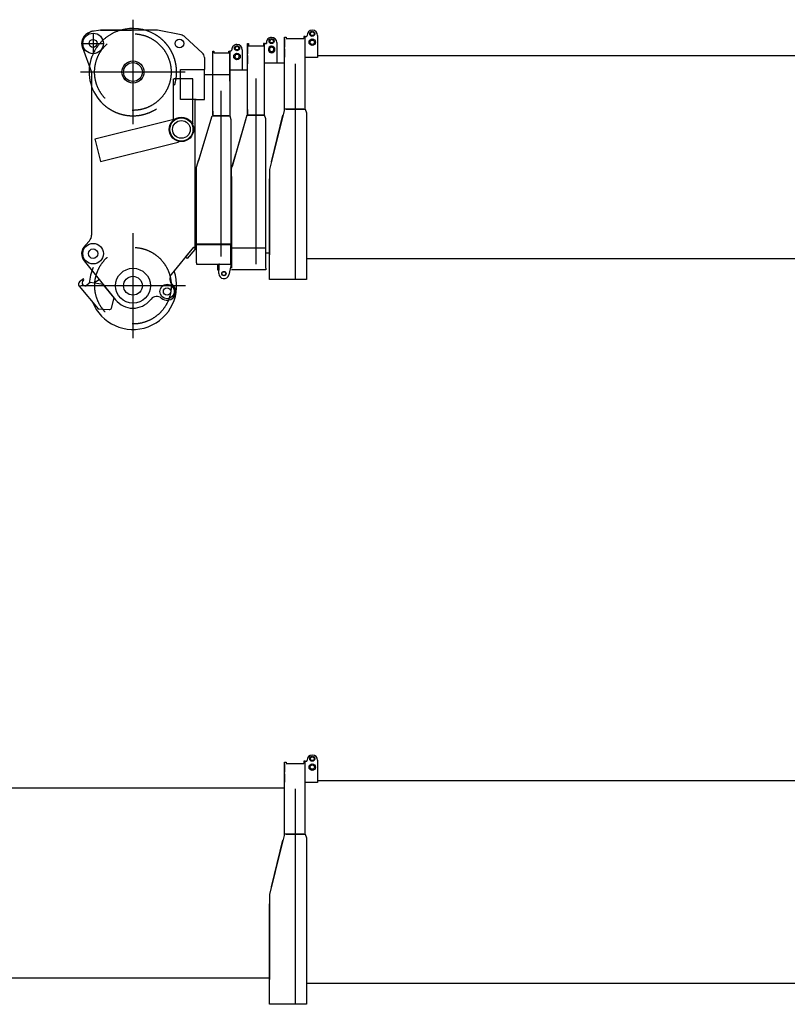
# Model space of a CAD drawing. Extents: x 9952 to 74774, y 3350 to 51482.
# Tile 10 of 15: x 48739 to 54033, y 38755 to 45547. Entities that reach past the tile are written whole.
import ezdxf

# ---------------------------------------------------------------- set-up
doc = ezdxf.new("R2010")
doc.units = 0
doc.header["$LTSCALE"] = 50
doc.linetypes.add('CENTER', pattern=[50.5, 30, -9, 2.5, -9])
doc.linetypes.add('HIDDEN', pattern=[12.6, 8.4, -4.2])
for name, color, linetype in [('1', 7, 'CONTINUOUS'), ('11', 7, 'CONTINUOUS'), ('200', 7, 'CONTINUOUS'), ('611', 7, 'CONTINUOUS')]:
    doc.layers.add(name, color=color, linetype=linetype)

# ---------------------------------------------------------------- blocks, each defined once
blk = doc.blocks.new('*G35')
at = {"layer": '1', "color": 7, "linetype": 'CONTINUOUS'}
for p, q in [((50792.9, 40299), (55908.6, 40299)), ((55722.6, 38898), (50717, 38898))]:
    blk.add_line(p, q, dxfattribs=at)
at = {"layer": '11', "color": 7, "linetype": 'CONTINUOUS'}
for p, q in [((50566, 40426.5), (50576, 40426.5)), ((50566, 39929.4), (50566, 40426.5)), ((50566, 40412.6), (50566, 40356.6)), ((50576, 40426.5), (50576, 40416.4)), ((50576, 40416.4), (50698, 40416.4)), ((50708, 40431.4), (50698, 40431.4)), ((50698, 40431.4), (50698, 40416.4)), ((50708, 39929.4), (50708, 40431.4)), ((50708, 40286.1), (50708, 40431.4)), ((50708, 40431.4), (50715.8, 40431.4)), ((50720.8, 40436.4), (50720.8, 40438.4)), ((50793.2, 40438.4), (50792.8, 40287.2)), ((50566, 40344.7), (50566, 40288.7)), ((50792.8, 40286.1), (50708, 40286.1)), ((50792.8, 40287.2), (50792.8, 40286.1)), ((50474.5, 39566.5), (50554.3, 39888)), ((50562, 39919.1), (50500.8, 39672.4)), ((50698, 39929.4), (50562, 39929.4)), ((50562, 39929.4), (50562, 39919.1)), ((50576, 39929.4), (50602, 39929.4)), ((50698, 39929.4), (50576, 39929.4)), ((50591.4, 39929.4), (50708, 39929.4)), ((50708, 39929.4), (50717, 39904.4)), ((50717, 39904.4), (50717, 39737.4)), ((50717, 39737.4), (50717, 39627.8)), ((50500.3, 39670.4), (50461, 39512.3)), ((50717, 39627.8), (50717, 39514.4)), ((50461, 39512.3), (50461, 38925.4)), ((50717, 39514.4), (50717, 39193.7)), ((50461, 39163.5), (50461, 39448.2)), ((50717, 39193.7), (50717, 38755.4)), ((50461, 38755.4), (50461, 39163.5)), ((50461, 38770.4), (50461, 38925.4)), ((50717, 38755.4), (50461, 38755.4))]:
    blk.add_line(p, q, dxfattribs=at)
at = {"layer": '11', "color": 7, "linetype": 'CENTER'}
blk.add_line((50640, 38755.4), (50640, 40241.9), dxfattribs=at)
at = {"layer": '11', "color": 7, "linetype": 'CONTINUOUS'}
for centre, radius in [((50757, 40391.4), 22.5), ((50757, 40449.4), 17.5), ((50757, 40449.4), 12.8), ((50757, 40391.4), 15)]:
    blk.add_circle(centre, radius, dxfattribs=at)
for centre, radius, start, end in [((50715.8, 40436.4), 5, -90, -0.00873), ((50757, 40438.4), 36.2, 0, 179.99518)]:
    blk.add_arc(centre, radius, start, end, dxfattribs=at)
at = {"layer": '611', "color": 7, "linetype": 'CONTINUOUS'}
for p, q in [((50708, 40363.3), (50708, 40406)), ((50708, 40295.4), (50708, 40338.1))]:
    blk.add_line(p, q, dxfattribs=at)
blk = doc.blocks.new('*G37')
at = {"layer": '1', "color": 7, "linetype": 'CONTINUOUS'}
for p, q in [((45512.7, 40390.1), (45512.7, 40246.7)), ((50461, 38936), (45435.8, 38936))]:
    blk.add_line(p, q, dxfattribs=at)
at = {"layer": '11', "color": 7, "linetype": 'CONTINUOUS'}
for p, q in [((45309.8, 39897.6), (45309.8, 40381.4)), ((45309.8, 40381.4), (45317.8, 40381.4)), ((45309.8, 40367.2), (45309.8, 40311.2)), ((45309.8, 40367.2), (45309.8, 40311.2)), ((45317.8, 40381.4), (45317.8, 40367.2)), ((45317.8, 40367.2), (45419.8, 40367.2)), ((45427.8, 40381.4), (45419.8, 40381.4)), ((45419.8, 40381.4), (45419.8, 40367.2)), ((45427.5, 40381.4), (45435.3, 40381.4)), ((45427.8, 39887.4), (45427.8, 40381.4)), ((45435.3, 40381.4), (45440.3, 40381.4)), ((45440.3, 40381.4), (45435.5, 40381.4)), ((45440.3, 40381.4), (45440.3, 40388.4)), ((45440.3, 40386.4), (45440.3, 40381.4)), ((45309.8, 40299.3), (45309.8, 40243.3)), ((45427.5, 40249), (50566, 40249)), ((45305.3, 39887.4), (45229.5, 39624.4)), ((45419.8, 39887.4), (45305.3, 39887.4)), ((45309.8, 39897.6), (45309, 39887.4)), ((45309, 39887.4), (45317.8, 39887.4)), ((45309.8, 39927.2), (45309.8, 39897.6)), ((45317.8, 39887.4), (45332.2, 39887.4)), ((45317.8, 39887.4), (45419.8, 39887.4)), ((45317.8, 39887.4), (45419.8, 39887.4)), ((45427.8, 39887.4), (45321.2, 39887.4)), ((45419.8, 39887.4), (45427.8, 39887.4)), ((45435.8, 39862.4), (45427.8, 39887.4)), ((45298.1, 39862.5), (45203.3, 39533.4)), ((45435.8, 39533.4), (45435.8, 39862.4)), ((45199.8, 39521.2), (45228.9, 39622.4)), ((45435.8, 38963.4), (45435.8, 39533.4)), ((45199.8, 39142.4), (45199.8, 39521.2)), ((45199.8, 39465.9), (45199.8, 38833.4)), ((45435.8, 38833.4), (45435.8, 38963.4)), ((45435.8, 38821.4), (45199.8, 38821.4)), ((45435.8, 38833.4), (45435.8, 38821.4))]:
    blk.add_line(p, q, dxfattribs=at)
at = {"layer": '11', "color": 7, "linetype": 'CENTER'}
blk.add_line((45369, 38860.1), (45369, 40140), dxfattribs=at)
at = {"layer": '11', "color": 7, "linetype": 'CONTINUOUS'}
for radius in [17.5, 12.7]:
    blk.add_circle((45476.5, 40399.4), radius, dxfattribs=at)
for centre, radius, start, end in [((45476.5, 40388.4), 36.2, 90, -179.98129), ((45476.5, 40388.4), 36.2, 2.67372, 90.0076), ((45476.5, 40341.4), 22.5, 118.44436, -90.00031), ((45476.5, 40341.5), 15, 90, -115.7791), ((45476.5, 40341.4), 22.5, 90, 118.43781), ((45476.5, 40341.4), 22.5, 0, 90.02526), ((45476.5, 40341.4), 15, 0, 90.00291), ((45476.5, 40341.4), 15, -90, 0.01459), ((45476.5, 40341.4), 22.5, -90, 0.01553), ((45476.5, 40341.4), 15, -130.72362, -89.96228)]:
    blk.add_arc(centre, radius, start, end, dxfattribs=at)
blk = doc.blocks.new('*G114')
at = {"layer": '1', "color": 7, "linetype": 'CONTINUOUS'}
for p, q in [((50792.9, 45299), (55908.6, 45299)), ((55722.6, 43898), (50717, 43898))]:
    blk.add_line(p, q, dxfattribs=at)
at = {"layer": '11', "color": 7, "linetype": 'CONTINUOUS'}
for p, q in [((50720.8, 45436.4), (50720.8, 45438.4)), ((50793.2, 45438.4), (50792.8, 45287.2)), ((50566, 45426.5), (50576, 45426.5)), ((50566, 44929.4), (50566, 45426.5)), ((50566, 45412.6), (50566, 45356.6)), ((50576, 45426.5), (50576, 45416.4)), ((50576, 45416.4), (50698, 45416.4)), ((50708, 45431.4), (50698, 45431.4)), ((50698, 45431.4), (50698, 45416.4)), ((50708, 44929.4), (50708, 45431.4)), ((50708, 45286.1), (50708, 45431.4)), ((50708, 45431.4), (50715.8, 45431.4)), ((50566, 45344.7), (50566, 45288.7)), ((50792.8, 45286.1), (50708, 45286.1)), ((50792.8, 45287.2), (50792.8, 45286.1)), ((50562, 44919.1), (50500.8, 44672.4)), ((50698, 44929.4), (50562, 44929.4)), ((50562, 44929.4), (50562, 44919.1)), ((50576, 44929.4), (50602, 44929.4)), ((50698, 44929.4), (50576, 44929.4)), ((50591.4, 44929.4), (50708, 44929.4)), ((50708, 44929.4), (50717, 44904.4)), ((50717, 44904.4), (50717, 44737.4)), ((50474.5, 44566.5), (50554.3, 44888)), ((50717, 44737.4), (50717, 44627.8)), ((50500.3, 44670.4), (50461, 44512.3)), ((50717, 44627.8), (50717, 44514.4)), ((50461, 44512.3), (50461, 43925.4)), ((50717, 44514.4), (50717, 44193.7)), ((50461, 44163.5), (50461, 44448.2)), ((50461, 43755.4), (50461, 44163.5)), ((50717, 44193.7), (50717, 43755.4)), ((50461, 43770.4), (50461, 43925.4)), ((50717, 43755.4), (50461, 43755.4))]:
    blk.add_line(p, q, dxfattribs=at)
at = {"layer": '11', "color": 7, "linetype": 'CENTER'}
blk.add_line((50640, 43755.4), (50640, 45241.9), dxfattribs=at)
at = {"layer": '11', "color": 7, "linetype": 'CONTINUOUS'}
for centre, radius in [((50757, 45449.4), 17.5), ((50757, 45449.4), 12.8), ((50757, 45391.4), 22.5), ((50757, 45391.4), 15)]:
    blk.add_circle(centre, radius, dxfattribs=at)
for centre, radius, start, end in [((50715.8, 45436.4), 5, -90, -0.00873), ((50757, 45438.4), 36.2, 0, 179.99518)]:
    blk.add_arc(centre, radius, start, end, dxfattribs=at)
at = {"layer": '611', "color": 7, "linetype": 'CONTINUOUS'}
for p, q in [((50708, 45363.3), (50708, 45406)), ((50708, 45295.4), (50708, 45338.1))]:
    blk.add_line(p, q, dxfattribs=at)
blk = doc.blocks.new('*G115')
at = {"layer": '11', "color": 7, "linetype": 'CENTER'}
for p, q in [((49520, 45546.7), (49520, 44825.1)), ((49880.8, 45185.9), (49159.2, 45185.9)), ((49520, 44073.4), (49520, 43350.4)), ((49881.5, 43711.9), (49158.5, 43711.9))]:
    blk.add_line(p, q, dxfattribs=at)
at = {"layer": '11', "color": 7, "linetype": 'CONTINUOUS'}
for p, q in [((49224, 45461.1), (49206.3, 45451.8)), ((49224.1, 45461.2), (49208.2, 45452.9)), ((49295, 45474.9), (49239.7, 45466.3)), ((49295, 45474.9), (49511, 45474.9)), ((49676.7, 45474.9), (49295, 45474.9)), ((49851.5, 45441.8), (49688.2, 45473.8)), ((49997.9, 45318.8), (49880.7, 45427)), ((49171.1, 45355.1), (49235, 45185.4)), ((50013.8, 45286.9), (50013.8, 45203.9)), ((49235, 45185.4), (49235, 44061.4)), ((49848, 44995.2), (49848, 45203.9)), ((49848, 45203.9), (50013.8, 45203.9)), ((50188.8, 45166.5), (50013.8, 45166.5)), ((50014, 44995.2), (50014, 45203.9)), ((49800.2, 44858.5), (49800.2, 45139.3)), ((49800.2, 45139.3), (49805.1, 45139.3)), ((49928.1, 45139.3), (49805.2, 45139.3)), ((49933.1, 45139.3), (49928.1, 45139.3)), ((49933.1, 44829.7), (49933.1, 45139.3)), ((49950, 44995.2), (49848, 44995.2)), ((49948, 43977.4), (49948, 44995.2)), ((49948, 44995.2), (50014, 44995.2)), ((49956.3, 44995.2), (49950, 44995.2)), ((49792.4, 44857), (49257.7, 44723.7)), ((49799.5, 44854.1), (49792.4, 44857)), ((49794.4, 44849.6), (49799.5, 44854.1)), ((49800.2, 44854.7), (49805.1, 44858.5)), ((49800.2, 44858.5), (49800.2, 44854.7)), ((49931.2, 44823.4), (49928.1, 44829.7)), ((49933.1, 44829.7), (49931.2, 44823.4)), ((49257.7, 44723.7), (49259.7, 44716)), ((49259.7, 44716), (49296.5, 44568.5)), ((49296.5, 44568.5), (49831.1, 44701.8)), ((49829.2, 44709.2), (49835.9, 44707.8)), ((49835.9, 44707.8), (49831.1, 44701.8)), ((49956, 44321.8), (49948, 44324.9)), ((49948, 44324.9), (49948, 43970)), ((49956, 43970), (49956, 44321.8)), ((49219.1, 44020.7), (49193.1, 43992.5)), ((49785.1, 43789.7), (49940, 43977.4)), ((49882.8, 43908), (49940, 43977.4)), ((49947, 43962.4), (49894.3, 43898.5)), ((49940, 43977.4), (49947, 43971.7)), ((49940, 43977.4), (49948, 43977.4)), ((49947, 43971.7), (49947, 43962.4)), ((49948, 43970), (49956, 43970)), ((49956, 43996.5), (50194.8, 43996.5)), ((49183.4, 43883.5), (49399.2, 43614.9)), ((49894.3, 43898.5), (49882.8, 43908)), ((49178.2, 43760.4), (49151.4, 43737.9)), ((49249, 43731.2), (49287, 43754.5)), ((49148.9, 43709.8), (49280, 43553.5)), ((49225.7, 43735), (49202.7, 43715.7)), ((49314.3, 43720.5), (49225.7, 43735)), ((49389.2, 43627.2), (49314.3, 43720.5)), ((49797.4, 43714.4), (49791.9, 43719.3)), ((49371.2, 43557), (49389.2, 43627.2)), ((49639.6, 43613.3), (49645.1, 43620)), ((49715.5, 43626.7), (49716.8, 43625.7)), ((49280, 43553.5), (49356.8, 43547.3))]:
    blk.add_line(p, q, dxfattribs=at)
at = {"layer": '11', "color": 7, "linetype": 'HIDDEN'}
for p, q in [((49245, 45449.6), (49245, 45318)), ((49178.8, 45382.9), (49316, 45382.9))]:
    blk.add_line(p, q, dxfattribs=at)
at = {"layer": '11', "color": 7, "linetype": 'CONTINUOUS'}
for centre, radius in [((49245, 45382.9), 71), ((49245, 45382.9), 71), ((49245, 45382.9), 27.5), ((49840, 45382.5), 30), ((49520, 45185.9), 76), ((49520, 45185.9), 65), ((49854, 44789.9), 84.2), ((49854, 44789.9), 80), ((49854, 44789.9), 61), ((49245, 43932.9), 71), ((49245, 43932.9), 71), ((49245, 43932.9), 32.5), ((49520, 43711.9), 120), ((49520, 43711.9), 65), ((49520, 43711.9), 65), ((49755, 43671.9), 50), ((49755, 43671.9), 25.5)]:
    blk.add_circle(centre, radius, dxfattribs=at)
at = {"layer": '11', "color": 7, "linetype": 'HIDDEN'}
for centre in [(49519.3, 45185.4), (49520, 43711.9)]:
    blk.add_circle(centre, 264, dxfattribs=at)
at = {"layer": '11', "color": 7, "linetype": 'CONTINUOUS'}
for centre, radius, start, end in [((49245, 45382.9), 79, 117.73948, -152.25609), ((49245, 45382.9), 79, 119.33331, -159.35648), ((49247.4, 45416.9), 50.1, 98.84106, 117.81559), ((49247.4, 45416.9), 50.1, 90, 117.70515), ((49519.3, 45185.4), 301.5, 59.28779, 106.22084), ((49519.3, 45185.4), 301.5, 59.28779, 106.22084), ((49676.7, 45414.6), 60.3, 78.97174, 90.00201), ((49840, 45382.9), 60, 47.27816, 78.91267), ((49964, 45282), 50, 5.60761, 47.27779), ((49519.3, 45185.4), 301.5, 159.3148, -136.86089), ((49519.3, 45185.4), 301.5, 159.3148, -136.86089), ((49175, 44061.4), 60, -42.68567, 0.01059), ((49245, 43932.9), 79, 131.04205, -141.23291), ((49245, 43932.9), 79, 131.04021, -136.859), ((49520, 43711.9), 301.5, 155.1438, 176.67502), ((49520, 43711.9), 301.5, 155.1438, 176.6756), ((49520, 43711.9), 301.5, -158.65128, 19.53465), ((49164.2, 43722.6), 20, 129.95773, -139.97362), ((49189.8, 43731), 20, 130.00354, -50.01105), ((49170.5, 43754), 10, -49.98975, 39.98563), ((49823.7, 43757.9), 50, 140.48184, -129.50327), ((49755, 43671.9), 60, -42.26315, 45.00122), ((49520, 43711.9), 155, -141.22839, -39.52759), ((49683.7, 43588.2), 50, 50.47589, 140.47337), ((49755, 43671.9), 60, -129.52638, -42.26242), ((49358.6, 43560.2), 13, -98.39511, -14.375)]:
    blk.add_arc(centre, radius, start, end, dxfattribs=at)
at = {"layer": '11', "color": 7, "linetype": 'HIDDEN'}
for start, end in [(106.21745, 159.31345), (-136.85927, 59.28735)]:
    blk.add_arc((49519.3, 45185.4), 301.5, start, end, dxfattribs=at)
blk = doc.blocks.new('*G116')
at = {"layer": '1', "color": 7, "linetype": 'CONTINUOUS'}
blk.add_line((50194.8, 43972), (50435.8, 43972), dxfattribs=at)
at = {"layer": '11', "color": 7, "linetype": 'CONTINUOUS'}
for p, q in [((50070.8, 44891.6), (50070.8, 45329.4)), ((50070.8, 45329.4), (50078.8, 45329.4)), ((50070.8, 45259.1), (50070.8, 45315.1)), ((50078.8, 45329.4), (50078.8, 45317.4)), ((50078.8, 45317.4), (50180.8, 45317.4)), ((50180.8, 45329.4), (50188.8, 45329.4)), ((50180.8, 45317.4), (50180.8, 45329.4)), ((50188.8, 45179.2), (50188.8, 45332.4)), ((50188.8, 45332.4), (50196.3, 45332.4)), ((50188.8, 45329.4), (50188.8, 44883.4)), ((50188.8, 45315.1), (50188.8, 45259.1)), ((50201.3, 45337.4), (50201.3, 45339.4)), ((50273.8, 45339.9), (50273.8, 45200)), ((50070.8, 45191.3), (50070.8, 45247.3)), ((50188.8, 45247.3), (50188.8, 45191.3)), ((50188.5, 45200), (50309.8, 45200)), ((50188.8, 45123.6), (50188.8, 45179.6)), ((50070.8, 44891.6), (50069.9, 44883.4)), ((50070.8, 44914.8), (50070.8, 44891.6)), ((49971.9, 44572), (50066.2, 44883.4)), ((49975.7, 44584.4), (50066.2, 44883.4)), ((50066.2, 44883.4), (50180.8, 44883.4)), ((50066.2, 44883.4), (50188.8, 44883.4)), ((50180.8, 44883.4), (50078.8, 44883.4)), ((50078.8, 44883.4), (50097.7, 44883.4)), ((50188.8, 44883.4), (50194.8, 44858.4)), ((50194.8, 44858.4), (50194.8, 44533.4)), ((49958.8, 44528.6), (49975.1, 44582.4)), ((49958.8, 43999.4), (49958.8, 44528.6)), ((50194.8, 44533.4), (50194.8, 43999.4)), ((50069.3, 43999.4), (49958.8, 43999.4)), ((49958.8, 43869.4), (49958.8, 43999.4)), ((50194.8, 43999.4), (50069.3, 43999.4)), ((50194.8, 43859.4), (50194.8, 43999.4)), ((49958.8, 43869.4), (49958.8, 43859.4)), ((49958.8, 43859.4), (50194.8, 43859.4)), ((50105.8, 43859.4), (50111.8, 43859.4)), ((50105.8, 43819.4), (50105.8, 43859.4)), ((50111.8, 43819.4), (50105.8, 43819.4)), ((50111.8, 43859.4), (50111.8, 43819.4)), ((50111.8, 43795.4), (50111.8, 43859.4)), ((50111.8, 43859.4), (50194.8, 43859.4)), ((50194.8, 43849.4), (50180.9, 43787.7)), ((50194.8, 43859.4), (50194.8, 43849.4))]:
    blk.add_line(p, q, dxfattribs=at)
at = {"layer": '11', "color": 7, "linetype": 'CENTER'}
blk.add_line((50128, 43913.1), (50128, 45056.5), dxfattribs=at)
at = {"layer": '11', "color": 7, "linetype": 'CONTINUOUS'}
for centre, radius in [((50237.5, 45350.4), 17.5), ((50237.5, 45292.4), 22.5), ((50237.5, 45350.4), 12.7), ((50146.8, 43795.4), 15), ((50146.8, 43795.4), 15), ((50146.8, 43795.4), 13)]:
    blk.add_circle(centre, radius, dxfattribs=at)
for centre, radius, start, end in [((50237.5, 45339.4), 36.2, 90, -179.99457), ((50237.5, 45339.4), 36.3, 0.77855, 89.99512), ((50196.3, 45337.4), 5, -90, 0.02185), ((50237.5, 45292.4), 15, 130.84696, 129.60092), ((50146.8, 43795.4), 35, 180, -12.66724)]:
    blk.add_arc(centre, radius, start, end, dxfattribs=at)
at = {"layer": '200', "color": 7, "linetype": 'CONTINUOUS'}
for p, q in [((50105.8, 43855), (50101.3, 43859.4)), ((50101.3, 43859.4), (50105.8, 43859.4)), ((50105.8, 43859.4), (50105.8, 43855)), ((50111.8, 43855), (50116.2, 43859.4)), ((50116.2, 43859.4), (50111.8, 43859.4)), ((50111.8, 43859.4), (50111.8, 43855))]:
    blk.add_line(p, q, dxfattribs=at)
blk = doc.blocks.new('*G117')
at = {"layer": '1', "color": 7, "linetype": 'CONTINUOUS'}
for p, q in [((50512.8, 45390.1), (50512.8, 45246.7)), ((50461, 43936), (50435.8, 43936))]:
    blk.add_line(p, q, dxfattribs=at)
at = {"layer": '11', "color": 7, "linetype": 'CONTINUOUS'}
for p, q in [((50309.8, 44897.6), (50309.8, 45381.4)), ((50309.8, 45381.4), (50317.8, 45381.4)), ((50309.8, 45367.2), (50309.8, 45311.2)), ((50309.8, 45367.2), (50309.8, 45311.2)), ((50317.8, 45381.4), (50317.8, 45367.2)), ((50317.8, 45367.2), (50419.8, 45367.2)), ((50427.8, 45381.4), (50419.8, 45381.4)), ((50419.8, 45381.4), (50419.8, 45367.2)), ((50427.6, 45381.4), (50435.3, 45381.4)), ((50427.8, 44887.4), (50427.8, 45381.4)), ((50435.3, 45381.4), (50440.3, 45381.4)), ((50440.3, 45381.4), (50435.5, 45381.4)), ((50440.3, 45381.4), (50440.3, 45388.4)), ((50440.3, 45386.4), (50440.3, 45381.4)), ((50309.8, 45299.3), (50309.8, 45243.3)), ((50427.6, 45249), (50566, 45249)), ((50309.8, 44897.6), (50309, 44887.4)), ((50309.8, 44927.2), (50309.8, 44897.6)), ((50298.2, 44862.5), (50203.3, 44533.4)), ((50305.3, 44887.4), (50229.5, 44624.4)), ((50419.8, 44887.4), (50305.3, 44887.4)), ((50309, 44887.4), (50317.8, 44887.4)), ((50317.8, 44887.4), (50332.2, 44887.4)), ((50317.8, 44887.4), (50419.8, 44887.4)), ((50317.8, 44887.4), (50419.8, 44887.4)), ((50427.8, 44887.4), (50321.3, 44887.4)), ((50419.8, 44887.4), (50427.8, 44887.4)), ((50435.8, 44862.4), (50427.8, 44887.4)), ((50435.8, 44533.4), (50435.8, 44862.4)), ((50199.8, 44521.2), (50228.9, 44622.4)), ((50199.8, 44142.4), (50199.8, 44521.2)), ((50435.8, 43963.4), (50435.8, 44533.4)), ((50199.8, 44465.9), (50199.8, 43833.4)), ((50435.8, 43833.4), (50435.8, 43963.4)), ((50435.8, 43821.4), (50199.8, 43821.4)), ((50435.8, 43833.4), (50435.8, 43821.4))]:
    blk.add_line(p, q, dxfattribs=at)
at = {"layer": '11', "color": 7, "linetype": 'CENTER'}
blk.add_line((50369, 43860.1), (50369, 45140), dxfattribs=at)
at = {"layer": '11', "color": 7, "linetype": 'CONTINUOUS'}
for radius in [17.5, 12.7]:
    blk.add_circle((50476.5, 45399.4), radius, dxfattribs=at)
for centre, radius, start, end in [((50476.5, 45388.4), 36.2, 90, -179.98129), ((50476.6, 45388.4), 36.2, 2.67372, 90.0076), ((50476.6, 45341.4), 22.5, 118.44436, -90.00031), ((50476.6, 45341.5), 15, 90, -115.7791), ((50476.6, 45341.4), 22.5, 90, 118.43781), ((50476.5, 45341.4), 15, -130.72362, -89.96228), ((50476.6, 45341.4), 22.5, 0, 90.02526), ((50476.6, 45341.4), 15, 0, 90.00291), ((50476.6, 45341.4), 15, -90, 0.01459), ((50476.6, 45341.4), 22.5, -90, 0.01553)]:
    blk.add_arc(centre, radius, start, end, dxfattribs=at)

msp = doc.modelspace()

# ---------------------------------------------------------------- block references
at = {"layer": '11', "color": 7, "linetype": 'CONTINUOUS'}
for name in ['*G115', '*G114', '*G116', '*G117', '*G37', '*G35']:
    msp.add_blockref(name, (0, 0), dxfattribs=at)

doc.saveas('drawing.dxf')
